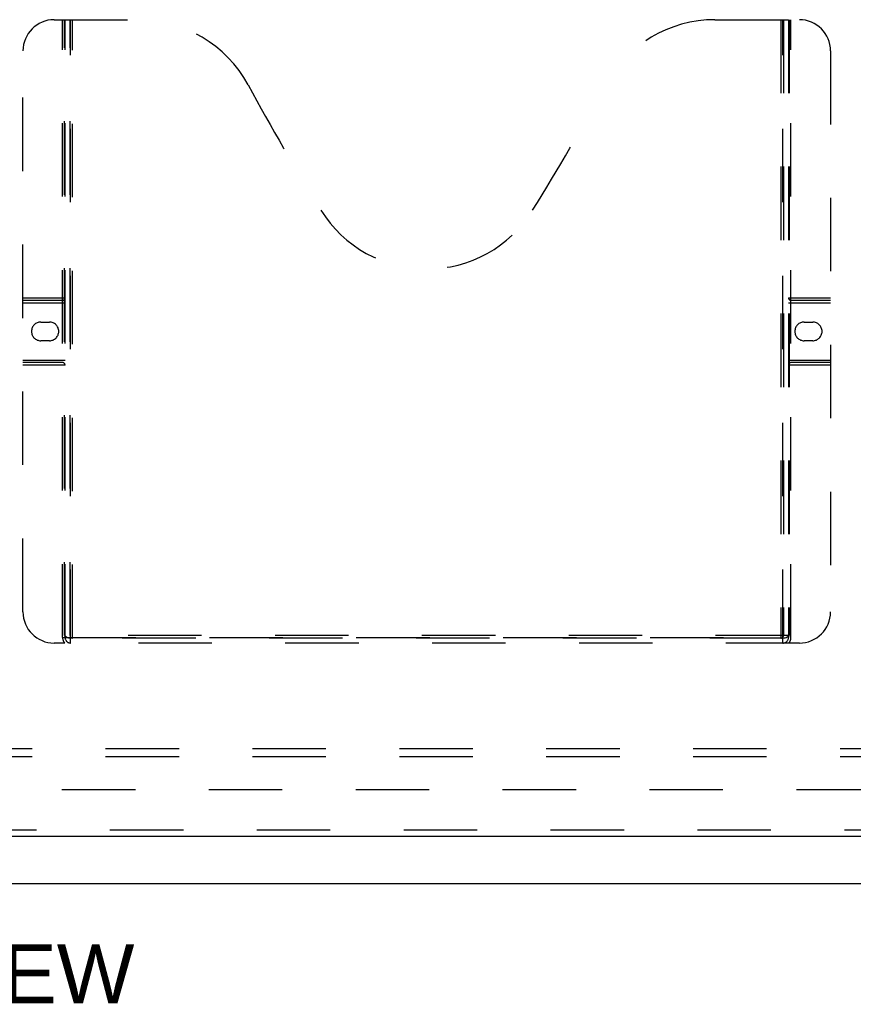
# Model space of a CAD drawing. Header units: inches. Extents: x 0 to 214, y 0 to 139.
# Tile 16 of 147: x 68 to 82, y 36 to 51. Entities that reach past the tile are written whole.
import ezdxf

# ---------------------------------------------------------------- set-up
doc = ezdxf.new("R2010")
doc.units = ezdxf.units.IN
doc.header["$LTSCALE"] = 11.786071
doc.header["$MEASUREMENT"] = 0
doc.linetypes.add('HIDDEN', pattern=[0.2, 0.1, -0.1])
doc.layers.get('0').update_dxf_attribs({"linetype": 'CONTINUOUS'})
for name, color, linetype in [('DEFAULT_2', 8, 'HIDDEN'), ('DIMENSIONS', 7, 'CONTINUOUS'), ('MAIN_OR_RIGHT_DOOR_ASSEMBLY', 7, 'CONTINUOUS'), ('SUBPANEL', 7, 'CONTINUOUS')]:
    doc.layers.add(name, color=color, linetype=linetype)
doc.styles.get("Standard").update_dxf_attribs({"font": 'arial.ttf'})

msp = doc.modelspace()

# ---------------------------------------------------------------- linework, layer by layer
at = {"color": 7, "linetype": 'Continuous'}
msp.add_line((35.768, 37.577), (96.664, 37.577), dxfattribs=at)
at = {"layer": 'DEFAULT_2', "color": 8, "linetype": 'HIDDEN'}
msp.add_line((93.716, 39.077), (67.237, 39.077), dxfattribs=at)
at = {"layer": 'MAIN_OR_RIGHT_DOOR_ASSEMBLY', "color": 8, "linetype": 'HIDDEN'}
for p, q in [((68.84, 51.431), (70.195, 51.431)), ((68.975, 41.521), (68.975, 51.431)), ((69.005, 41.551), (69.005, 51.431)), ((69.015, 41.521), (69.015, 51.431)), ((69.095, 41.551), (69.095, 51.431)), ((69.105, 41.431), (69.105, 51.431)), ((69.135, 41.511), (69.135, 51.431)), ((79.445, 51.431), (80.8, 51.431)), ((80.505, 51.431), (80.505, 41.511)), ((80.535, 41.431), (80.535, 51.431)), ((80.545, 51.431), (80.545, 41.551)), ((80.625, 51.431), (80.625, 41.521)), ((80.635, 51.431), (80.635, 41.551)), ((80.665, 41.521), (80.665, 51.431)), ((68.34, 41.931), (68.34, 50.931)), ((81.3, 50.931), (81.3, 41.931)), ((68.34, 46.971), (69.015, 46.971)), ((68.34, 46.931), (68.975, 46.931)), ((80.625, 46.971), (81.3, 46.971)), ((80.665, 46.931), (81.3, 46.931)), ((68.34, 46.891), (69.015, 46.891)), ((80.625, 46.891), (81.3, 46.891)), ((68.627, 46.581), (68.764, 46.581)), ((80.877, 46.581), (81.014, 46.581)), ((68.764, 46.281), (68.627, 46.281)), ((81.014, 46.281), (80.877, 46.281)), ((68.34, 45.971), (69.015, 45.971)), ((80.625, 45.971), (81.3, 45.971)), ((68.975, 45.931), (68.34, 45.931)), ((69.015, 45.891), (68.34, 45.891)), ((81.3, 45.891), (80.625, 45.891)), ((81.3, 45.931), (80.665, 45.931)), ((80.635, 41.551), (69.005, 41.551)), ((80.8, 41.431), (68.84, 41.431)), ((68.975, 41.521), (80.665, 41.521)), ((80.541, 41.511), (69.099, 41.511)), ((94.487, 38.431), (66.008, 38.431))]:
    msp.add_line(p, q, dxfattribs=at)
at = {"layer": 'MAIN_OR_RIGHT_DOOR_ASSEMBLY', "color": 3, "linetype": 'Continuous'}
msp.add_line((94.487, 38.327), (66.008, 38.327), dxfattribs=at)
at = {"layer": 'MAIN_OR_RIGHT_DOOR_ASSEMBLY', "color": 8, "linetype": 'HIDDEN'}
for points in [[(69.005, 41.551), (69.021, 41.54), (69.037, 41.531), (69.053, 41.523), (69.069, 41.516), (69.084, 41.513), (69.099, 41.511)], [(80.541, 41.511), (80.556, 41.513), (80.572, 41.516), (80.587, 41.523), (80.603, 41.531), (80.619, 41.54), (80.635, 41.551)]]:
    msp.add_lwpolyline(points, dxfattribs=at)
for centre, radius, start, end in [((68.84, 50.931), 0.5, 90, 180), ((70.195, 49.431), 2, 28.4813, 90), ((79.445, 49.431), 2, 90, 151.5187), ((80.8, 50.931), 0.5, 0, 90), ((106.503, 69.129), 39.307, 208.4813, 211.8705), ((43.137, 69.129), 39.307, 328.1295, 331.5187), ((74.82, 49.431), 2, 211.8705, 328.1295), ((68.975, 46.971), 0.04, 270, 360), ((80.665, 46.971), 0.04, 180, 270), ((68.627, 46.431), 0.15, 90, 270), ((68.764, 46.431), 0.15, 270, 90), ((80.877, 46.431), 0.15, 90, 270), ((81.014, 46.431), 0.15, 270, 90), ((68.975, 45.891), 0.04, 0, 90), ((80.665, 45.891), 0.04, 90, 180), ((68.84, 41.931), 0.5, 180, 270), ((80.8, 41.931), 0.5, 270, 360), ((69.135, 41.551), 0.04, 180, 270), ((80.505, 41.551), 0.04, 270, 360), ((69.105, 41.521), 0.13, 180, 223.8131), ((69.105, 41.521), 0.09, 180, 270), ((80.535, 41.521), 0.09, 270, 360), ((80.535, 41.521), 0.13, 316.1869, 360)]:
    msp.add_arc(centre, radius, start, end, dxfattribs=at)
at = {"layer": 'SUBPANEL', "color": 8, "linetype": 'HIDDEN'}
for p, q in [((92.06, 39.733), (40.122, 39.733)), ((92.06, 39.608), (40.122, 39.608))]:
    msp.add_line(p, q, dxfattribs=at)

# ---------------------------------------------------------------- texts
at = {"layer": 'DIMENSIONS', "color": 2, "linetype": 'Continuous', "insert": (65.984, 36.599), "char_height": 0.9454, "width": 8.27319, "attachment_point": 2, "line_spacing_factor": 0.9}
msp.add_mtext('FRONT VIEW', dxfattribs=at)

doc.saveas('drawing.dxf')
